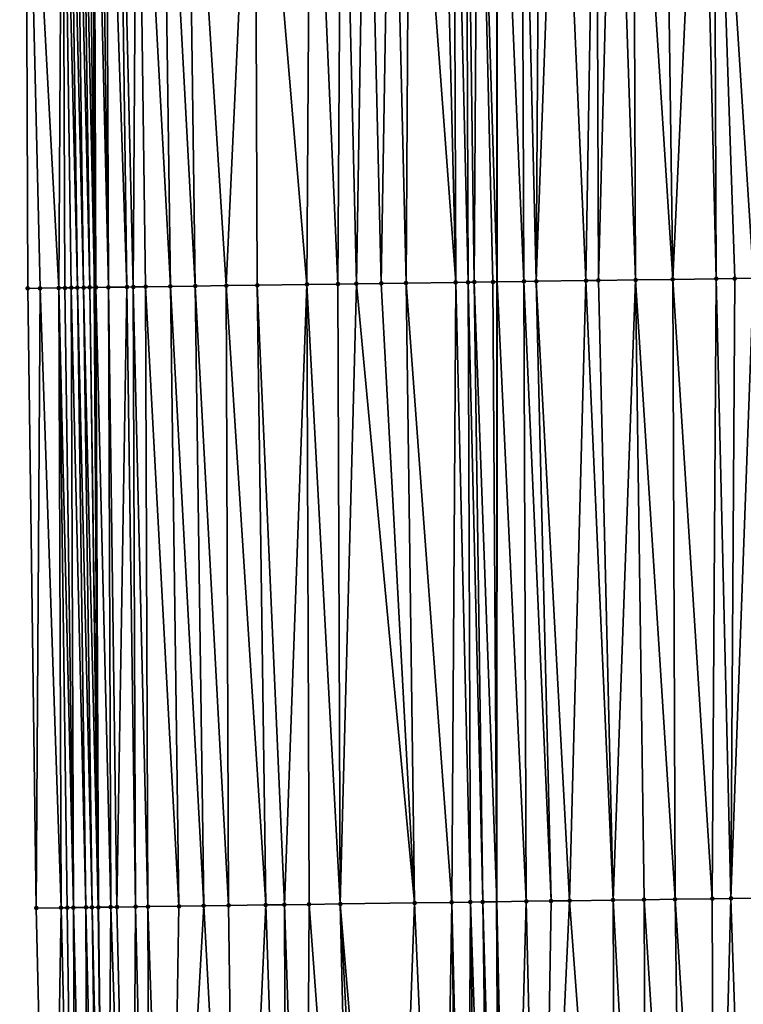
# Model space of a CAD drawing. Header units: feet. Extents: x 2004186 to 2014793, y 836912 to 864902.
# Tile 136 of 256: x 2010466 to 2010490, y 841166 to 841198. Entities that reach past the tile are written whole.
import ezdxf

# ---------------------------------------------------------------- set-up
doc = ezdxf.new("R2010")
doc.units = ezdxf.units.FT
doc.header["$LTSCALE"] = 100
doc.header["$MEASUREMENT"] = 0
for name, color, linetype, lineweight in [('EP_Travel Lane', 5, 'Continuous', 40), ('GPL_Skip Line', 2, 'Continuous', 40), ('Road Shots', 4, 'Continuous', 200), ('Road X-Section', 30, 'Continuous', 13)]:
    doc.layers.add(name, color=color, linetype=linetype, lineweight=lineweight)
doc.layers.add('I-77 SB_MM21-27-Surface-Border', color=7, linetype='Continuous')
doc.layers.add('I-77 SB_MM21-27-Surface-TIN', color=7, linetype='Continuous')

msp = doc.modelspace()

# ---------------------------------------------------------------- linework, layer by layer
at = {"layer": 'EP_Travel Lane'}
msp.add_polyline3d([(2010470.326176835, 841049.1032912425, 347.7258901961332), (2010469.977363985, 841069.097233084, 348.0973061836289), (2010469.687674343, 841089.090670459, 348.4523907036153), (2010469.458233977, 841109.0861767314, 348.8263671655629), (2010469.228815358, 841129.081699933, 349.1584809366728), (2010468.999403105, 841149.0766682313, 349.514923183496), (2010468.769974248, 841169.0730838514, 349.815713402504), (2010468.640472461, 841189.0691203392, 350.168397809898), (2010468.612865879, 841209.0665283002, 350.5445575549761), (2010468.584969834, 841229.2936966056, 350.9292817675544), (2010468.556831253, 841249.696725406, 351.3239156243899), (2010468.529251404, 841269.6946229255, 351.6974520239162), (2010468.591690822, 841289.6923852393, 352.0395385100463), (2010468.745940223, 841309.6874083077, 352.4416888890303), (2010468.900218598, 841329.6830928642, 352.8248653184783), (2010469.054497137, 841349.6787988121, 353.2083813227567), (2010469.208770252, 841369.6738015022, 353.6004826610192), (2010469.497755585, 841389.6686860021, 353.9900393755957)], dxfattribs=at)
at = {"layer": 'GPL_Skip Line'}
msp.add_polyline3d([(2010483.115560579, 841049.2818564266, 347.5653071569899), (2010482.83658186, 841069.2766481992, 347.9327338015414), (2010482.557614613, 841089.270617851, 348.2778481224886), (2010482.278636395, 841109.2653737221, 348.636879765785), (2010481.999660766, 841129.2599440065, 348.9873563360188), (2010481.732939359, 841149.2547826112, 349.3326728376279), (2010481.610244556, 841169.2517298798, 349.6747319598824), (2010481.621659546, 841189.2494891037, 350.0541400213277), (2010481.633074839, 841209.2477780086, 350.4217604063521), (2010481.644551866, 841229.3542189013, 350.8305335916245), (2010481.656076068, 841249.5433052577, 351.1940973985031), (2010481.667491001, 841269.5409647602, 351.560014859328), (2010481.678905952, 841289.5386554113, 351.9321698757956), (2010481.690320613, 841309.535837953, 352.3146089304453), (2010481.701735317, 841329.5330961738, 352.7015726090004), (2010481.744860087, 841349.5308000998, 353.047134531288), (2010481.95771623, 841369.5251291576, 353.4531208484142), (2010482.310733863, 841389.5190231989, 353.8279005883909)], dxfattribs=at)
at = {"layer": 'I-77 SB_MM21-27-Surface-Border', "color": 3, "linetype": 'ByBlock', "lineweight": -2}
msp.add_polyline3d([(2010468.00697453, 841049.0710491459, 347.7475821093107), (2010468.332431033, 841069.074340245, 348.1150695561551), (2010468.457926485, 841089.0734212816, 348.4719945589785), (2010468.983361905, 841109.0796207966, 348.8285577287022), (2010467.508994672, 841129.0577174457, 349.1802852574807), (2010467.234512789, 841149.0524020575, 349.5170262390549), (2010466.760034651, 841169.0454411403, 349.8187242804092), (2010466.485566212, 841189.0391464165, 350.1890685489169), (2010466.411073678, 841209.0359795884, 350.5603530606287), (2010466.22571978, 841229.2826547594, 350.9526827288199), (2010466.299748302, 841249.723348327, 351.3361447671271), (2010466.537600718, 841269.7184053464, 351.6927129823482), (2010466.975441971, 841289.7113344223, 352.0547910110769), (2010467.213280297, 841309.7052070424, 352.4645242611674), (2010467.45113084, 841329.7001065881, 352.8369535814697), (2010468.488924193, 841349.6854404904, 353.213072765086), (2010468.526777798, 841369.6817869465, 353.6067672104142), (2010468.364662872, 841389.6819684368, 354.0015954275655)], dxfattribs=at)
at = {"layer": 'I-77 SB_MM21-27-Surface-TIN', "color": 128, "linetype": 'ByBlock', "lineweight": -2}
for points in [[(2010484.809288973, 841209.2922760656, 350.3779629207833), (2010483.609407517, 841209.2754043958, 350.3975199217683), (2010484.483824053, 841189.2895982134, 350.0109946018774)], [(2010484.809288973, 841209.2922760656, 350.3779629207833), (2010484.483824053, 841189.2895982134, 350.0109946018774), (2010484.883784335, 841189.2952368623, 350.0031837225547)], [(2010485.409230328, 841209.3006661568, 350.3704213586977), (2010484.809288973, 841209.2922760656, 350.3779629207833), (2010484.883784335, 841189.2952368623, 350.0031837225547)], [(2010485.409230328, 841209.3006661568, 350.3704213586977), (2010484.883784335, 841189.2952368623, 350.0031837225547), (2010486.083664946, 841189.3121700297, 349.9788426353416)], [(2010486.009170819, 841209.3091192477, 350.3597990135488), (2010485.409230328, 841209.3006661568, 350.3704213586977), (2010486.083664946, 841189.3121700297, 349.9788426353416)], [(2010487.009075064, 841209.3229580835, 350.3543033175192), (2010486.009170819, 841209.3091192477, 350.3597990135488), (2010487.283547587, 841189.3289553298, 349.962301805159)], [(2010486.009170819, 841209.3091192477, 350.3597990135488), (2010486.083664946, 841189.3121700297, 349.9788426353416), (2010487.283547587, 841189.3289553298, 349.962301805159)], [(2010488.208956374, 841209.3398403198, 350.3342296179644), (2010487.009075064, 841209.3229580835, 350.3543033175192), (2010487.283547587, 841189.3289553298, 349.962301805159)], [(2010488.208956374, 841209.3398403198, 350.3342296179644), (2010487.283547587, 841189.3289553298, 349.962301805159), (2010488.683409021, 841189.348658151, 349.9366754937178)], [(2010488.608916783, 841209.3454697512, 350.3274396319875), (2010488.208956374, 841209.3398403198, 350.3342296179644), (2010488.683409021, 841189.348658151, 349.9366754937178)], [(2010490.608719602, 841209.3735605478, 350.2962458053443), (2010488.608916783, 841209.3454697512, 350.3274396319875), (2010489.883291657, 841189.3654437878, 349.9201168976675)], [(2010488.608916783, 841209.3454697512, 350.3274396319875), (2010489.283350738, 841189.3570218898, 349.929930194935), (2010489.883291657, 841189.3654437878, 349.9201168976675)], [(2010488.608916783, 841209.3454697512, 350.3274396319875), (2010488.683409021, 841189.348658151, 349.9366754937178), (2010489.283350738, 841189.3570218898, 349.929930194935)], [(2010467.610959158, 841209.0525580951, 350.5551321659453), (2010466.411073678, 841209.0359795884, 350.5603530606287), (2010467.485472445, 841189.0528404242, 350.1907799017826)], [(2010466.411073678, 841209.0359795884, 350.5603530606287), (2010466.885527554, 841189.0447078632, 350.1853301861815), (2010467.485472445, 841189.0528404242, 350.1907799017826)], [(2010466.411073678, 841209.0359795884, 350.5603530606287), (2010466.485566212, 841189.0391464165, 350.1890685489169), (2010466.885527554, 841189.0447078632, 350.1853301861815)], [(2010467.610959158, 841209.0525580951, 350.5551321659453), (2010467.485472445, 841189.0528404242, 350.1907799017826), (2010467.685453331, 841189.0556055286, 350.1897346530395)], [(2010467.810939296, 841209.0553776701, 350.5514995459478), (2010467.610959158, 841209.0525580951, 350.5551321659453), (2010468.085412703, 841189.0613104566, 350.1784274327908)], [(2010467.610959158, 841209.0525580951, 350.5551321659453), (2010467.885433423, 841189.0584283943, 350.1856424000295), (2010468.085412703, 841189.0613104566, 350.1784274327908)], [(2010467.610959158, 841209.0525580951, 350.5551321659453), (2010467.685453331, 841189.0556055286, 350.1897346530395), (2010467.885433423, 841189.0584283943, 350.1856424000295)], [(2010468.01091823, 841209.0582848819, 350.5435813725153), (2010467.810939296, 841209.0553776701, 350.5514995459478), (2010468.285391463, 841189.0642304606, 350.1692109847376)], [(2010467.810939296, 841209.0553776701, 350.5514995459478), (2010468.085412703, 841189.0613104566, 350.1784274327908), (2010468.285391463, 841189.0642304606, 350.1692109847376)], [(2010468.210896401, 841209.0612478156, 350.532938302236), (2010468.01091823, 841209.0582848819, 350.5435813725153), (2010468.485371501, 841189.0670572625, 350.1649110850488)], [(2010468.01091823, 841209.0582848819, 350.5435813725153), (2010468.285391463, 841189.0642304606, 350.1692109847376), (2010468.485371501, 841189.0670572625, 350.1649110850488)], [(2010468.410877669, 841209.0639850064, 350.5333343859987), (2010468.210896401, 841209.0612478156, 350.532938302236), (2010468.640472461, 841189.0691203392, 350.168397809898)], [(2010468.210896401, 841209.0612478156, 350.532938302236), (2010468.485371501, 841189.0670572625, 350.1649110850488), (2010468.640472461, 841189.0691203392, 350.168397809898)], [(2010468.610861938, 841209.066503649, 350.5444177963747), (2010468.410877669, 841209.0639850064, 350.5333343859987), (2010468.640472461, 841189.0691203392, 350.168397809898)], [(2010468.610861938, 841209.066503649, 350.5444177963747), (2010468.640472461, 841189.0691203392, 350.168397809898), (2010468.612865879, 841209.0665283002, 350.5445575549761)], [(2010468.81084701, 841209.0689637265, 350.5583651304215), (2010468.612865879, 841209.0665283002, 350.5445575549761), (2010469.085320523, 841189.0748889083, 350.1862345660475)], [(2010468.685353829, 841189.0697173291, 350.1694067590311), (2010468.612865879, 841209.0665283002, 350.5445575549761), (2010468.640472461, 841189.0691203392, 350.168397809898)], [(2010469.085320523, 841189.0748889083, 350.1862345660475), (2010468.612865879, 841209.0665283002, 350.5445575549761), (2010468.685353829, 841189.0697173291, 350.1694067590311)], [(2010469.010830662, 841209.0715273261, 350.5672500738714), (2010468.81084701, 841209.0689637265, 350.5583651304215), (2010469.085320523, 841189.0748889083, 350.1862345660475)], [(2010469.410792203, 841209.0770743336, 350.5644907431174), (2010469.010830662, 841209.0715273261, 350.5672500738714), (2010469.685265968, 841189.0829810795, 350.1938148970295)], [(2010469.010830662, 841209.0715273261, 350.5672500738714), (2010469.085320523, 841189.0748889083, 350.1862345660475), (2010469.685265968, 841189.0829810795, 350.1938148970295)], [(2010470.010735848, 841209.0852976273, 350.5651058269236), (2010469.410792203, 841209.0770743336, 350.5644907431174), (2010469.885247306, 841189.0857132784, 350.1945054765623)], [(2010469.410792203, 841209.0770743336, 350.5644907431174), (2010469.685265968, 841189.0829810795, 350.1938148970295), (2010469.885247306, 841189.0857132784, 350.1945054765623)], [(2010470.010735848, 841209.0852976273, 350.5651058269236), (2010469.885247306, 841189.0857132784, 350.1945054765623), (2010470.285208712, 841189.0912700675, 350.1910128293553)], [(2010470.810658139, 841209.0964492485, 350.5567701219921), (2010470.010735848, 841209.0852976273, 350.5651058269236), (2010471.085129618, 841189.1025224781, 350.1767038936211)], [(2010470.010735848, 841209.0852976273, 350.5651058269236), (2010470.285208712, 841189.0912700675, 350.1910128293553), (2010471.085129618, 841189.1025224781, 350.1767038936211)], [(2010471.610580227, 841209.107615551, 350.5477164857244), (2010470.810658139, 841209.0964492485, 350.5567701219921), (2010471.88505249, 841189.1136317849, 350.1699439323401)], [(2010470.810658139, 841209.0964492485, 350.5567701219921), (2010471.085129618, 841189.1025224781, 350.1767038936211), (2010471.88505249, 841189.1136317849, 350.1699439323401)], [(2010471.610580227, 841209.107615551, 350.5477164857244), (2010472.884953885, 841189.1276781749, 350.1530665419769), (2010473.81036328, 841209.1385188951, 350.5132337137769)], [(2010471.610580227, 841209.107615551, 350.5477164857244), (2010471.88505249, 841189.1136317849, 350.1699439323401), (2010472.884953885, 841189.1276781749, 350.1530665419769)], [(2010473.81036328, 841209.1385188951, 350.5132337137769), (2010472.884953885, 841189.1276781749, 350.1530665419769), (2010473.884855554, 841189.1417046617, 350.137239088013)], [(2010475.610185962, 841209.1637900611, 350.4856752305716), (2010473.81036328, 841209.1385188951, 350.5132337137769), (2010475.484696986, 841189.1642372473, 350.1071566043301)], [(2010473.81036328, 841209.1385188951, 350.5132337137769), (2010473.884855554, 841189.1417046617, 350.137239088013), (2010475.484696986, 841189.1642372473, 350.1071566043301)], [(2010475.610185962, 841209.1637900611, 350.4856752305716), (2010475.484696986, 841189.1642372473, 350.1071566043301), (2010476.484599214, 841189.1782230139, 350.0934772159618)], [(2010476.610088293, 841209.1777682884, 350.4733630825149), (2010475.610185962, 841209.1637900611, 350.4856752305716), (2010476.484599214, 841189.1782230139, 350.0934772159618)], [(2010476.610088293, 841209.1777682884, 350.4733630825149), (2010476.484599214, 841189.1782230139, 350.0934772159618), (2010477.084541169, 841189.1865694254, 350.0876459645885)], [(2010477.410010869, 841209.1888991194, 350.4660440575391), (2010476.610088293, 841209.1777682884, 350.4733630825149), (2010477.084541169, 841189.1865694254, 350.0876459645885)], [(2010477.410010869, 841209.1888991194, 350.4660440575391), (2010477.084541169, 841189.1865694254, 350.0876459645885), (2010477.884463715, 841189.1977024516, 350.0796347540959)], [(2010478.209932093, 841209.2001284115, 350.4539101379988), (2010477.410010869, 841209.1888991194, 350.4660440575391), (2010477.884463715, 841189.1977024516, 350.0796347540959)], [(2010478.209932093, 841209.2001284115, 350.4539101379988), (2010477.884463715, 841189.1977024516, 350.0796347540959), (2010478.68438536, 841189.2089010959, 350.0681620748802)], [(2010478.809873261, 841209.2085322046, 350.4456985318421), (2010478.209932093, 841209.2001284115, 350.4539101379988), (2010478.68438536, 841189.2089010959, 350.0681620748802)], [(2010478.809873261, 841209.2085322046, 350.4456985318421), (2010478.68438536, 841189.2089010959, 350.0681620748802), (2010480.284231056, 841189.2311230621, 350.0544652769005)], [(2010479.809778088, 841209.2223286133, 350.4422775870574), (2010478.809873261, 841209.2085322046, 350.4456985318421), (2010480.284231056, 841189.2311230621, 350.0544652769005)], [(2010480.209739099, 841209.2279141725, 350.4376330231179), (2010479.809778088, 841209.2223286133, 350.4422775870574), (2010480.284231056, 841189.2311230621, 350.0544652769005)], [(2010480.609700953, 841209.2334383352, 350.4359908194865), (2010480.209739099, 841209.2279141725, 350.4376330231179), (2010480.684193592, 841189.2365975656, 350.0553133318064)], [(2010480.209739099, 841209.2279141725, 350.4376330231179), (2010480.284231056, 841189.2311230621, 350.0544652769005), (2010480.684193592, 841189.2365975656, 350.0553133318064)], [(2010481.009661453, 841209.2390611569, 350.4295240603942), (2010480.609700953, 841209.2334383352, 350.4359908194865), (2010480.884173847, 841189.2394085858, 350.0518459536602)], [(2010480.609700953, 841209.2334383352, 350.4359908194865), (2010480.684193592, 841189.2365975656, 350.0553133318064), (2010480.884173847, 841189.2394085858, 350.0518459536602)], [(2010481.009661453, 841209.2390611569, 350.4295240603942), (2010480.884173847, 841189.2394085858, 350.0518459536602), (2010481.484118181, 841189.2475817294, 350.0551548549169)], [(2010481.609602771, 841209.2474539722, 350.4218492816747), (2010481.009661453, 841209.2390611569, 350.4295240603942), (2010481.621659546, 841189.2494891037, 350.0541400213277)], [(2010481.009661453, 841209.2390611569, 350.4295240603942), (2010481.484118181, 841189.2475817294, 350.0551548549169), (2010481.621659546, 841189.2494891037, 350.0541400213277)], [(2010481.609602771, 841209.2474539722, 350.4218492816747), (2010481.621659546, 841189.2494891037, 350.0541400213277), (2010481.633074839, 841209.2477780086, 350.4217604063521)], [(2010482.484022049, 841189.2614480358, 350.0477771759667), (2010481.633074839, 841209.2477780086, 350.4217604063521), (2010481.621659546, 841189.2494891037, 350.0541400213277)], [(2010482.409526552, 841209.2584970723, 350.4188204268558), (2010481.633074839, 841209.2477780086, 350.4217604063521), (2010482.484022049, 841189.2614480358, 350.0477771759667)], [(2010483.009467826, 841209.2668931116, 350.4109879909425), (2010482.409526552, 841209.2584970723, 350.4188204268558), (2010482.883983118, 841189.2670293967, 350.0429883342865)], [(2010482.409526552, 841209.2584970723, 350.4188204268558), (2010482.484022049, 841189.2614480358, 350.0477771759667), (2010482.883983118, 841189.2670293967, 350.0429883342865)], [(2010483.609407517, 841209.2754043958, 350.3975199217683), (2010482.883983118, 841189.2670293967, 350.0429883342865), (2010484.483824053, 841189.2895982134, 350.0109946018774)], [(2010483.609407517, 841209.2754043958, 350.3975199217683), (2010483.009467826, 841209.2668931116, 350.4109879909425), (2010482.883983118, 841189.2670293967, 350.0429883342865)], [(2010482.883983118, 841189.2670293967, 350.0429883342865), (2010482.484022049, 841189.2614480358, 350.0477771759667), (2010483.358434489, 841169.2759401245, 349.662190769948)], [(2010484.483824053, 841189.2895982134, 350.0109946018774), (2010482.883983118, 841189.2670293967, 350.0429883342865), (2010483.958375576, 841169.2843497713, 349.6518868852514)], [(2010482.883983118, 841189.2670293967, 350.0429883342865), (2010483.358434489, 841169.2759401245, 349.662190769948), (2010483.958375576, 841169.2843497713, 349.6518868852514)], [(2010484.483824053, 841189.2895982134, 350.0109946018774), (2010483.958375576, 841169.2843497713, 349.6518868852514), (2010485.358238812, 841169.3039213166, 349.63086626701)], [(2010484.883784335, 841189.2952368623, 350.0031837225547), (2010484.483824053, 841189.2895982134, 350.0109946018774), (2010485.358238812, 841169.3039213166, 349.63086626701)], [(2010486.083664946, 841189.3121700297, 349.9788426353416), (2010484.883784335, 841189.2952368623, 350.0031837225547), (2010485.358238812, 841169.3039213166, 349.63086626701)], [(2010486.083664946, 841189.3121700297, 349.9788426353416), (2010485.358238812, 841169.3039213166, 349.63086626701), (2010486.358140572, 841169.3179412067, 349.613467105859)], [(2010487.283547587, 841189.3289553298, 349.962301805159), (2010486.083664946, 841189.3121700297, 349.9788426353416), (2010487.358042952, 841169.3319158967, 349.5987479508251)], [(2010486.083664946, 841189.3121700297, 349.9788426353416), (2010486.358140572, 841169.3179412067, 349.613467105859), (2010487.358042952, 841169.3319158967, 349.5987479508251)], [(2010488.683409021, 841189.348658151, 349.9366754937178), (2010487.283547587, 841189.3289553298, 349.962301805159), (2010488.557925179, 841169.3487313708, 349.5783666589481)], [(2010487.283547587, 841189.3289553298, 349.962301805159), (2010487.358042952, 841169.3319158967, 349.5987479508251), (2010488.557925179, 841169.3487313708, 349.5783666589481)], [(2010488.683409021, 841189.348658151, 349.9366754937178), (2010488.557925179, 841169.3487313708, 349.5783666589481), (2010489.157867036, 841169.3570849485, 349.571387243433)], [(2010489.283350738, 841189.3570218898, 349.929930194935), (2010488.683409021, 841189.348658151, 349.9366754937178), (2010489.157867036, 841169.3570849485, 349.571387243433)], [(2010489.883291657, 841189.3654437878, 349.9201168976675), (2010489.157867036, 841169.3570849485, 349.571387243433), (2010491.15767056, 841169.3851243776, 349.5366097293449)], [(2010489.883291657, 841189.3654437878, 349.9201168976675), (2010489.283350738, 841189.3570218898, 349.929930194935), (2010489.157867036, 841169.3570849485, 349.571387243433)], [(2010466.885527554, 841189.0447078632, 350.1853301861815), (2010466.485566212, 841189.0391464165, 350.1890685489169), (2010466.760034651, 841169.0454411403, 349.8187242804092)], [(2010466.885527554, 841189.0447078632, 350.1853301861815), (2010466.760034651, 841169.0454411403, 349.8187242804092), (2010467.559959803, 841169.0563842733, 349.8209786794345)], [(2010467.485472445, 841189.0528404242, 350.1907799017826), (2010466.885527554, 841189.0447078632, 350.1853301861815), (2010467.559959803, 841169.0563842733, 349.8209786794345)], [(2010467.685453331, 841189.0556055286, 350.1897346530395), (2010467.485472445, 841189.0528404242, 350.1907799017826), (2010467.959922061, 841169.061879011, 349.8207319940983)], [(2010467.485472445, 841189.0528404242, 350.1907799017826), (2010467.75994117, 841169.0591142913, 349.821884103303), (2010467.959922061, 841169.061879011, 349.8207319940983)], [(2010467.485472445, 841189.0528404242, 350.1907799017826), (2010467.559959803, 841169.0563842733, 349.8209786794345), (2010467.75994117, 841169.0591142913, 349.821884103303)], [(2010467.885433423, 841189.0584283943, 350.1856424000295), (2010467.685453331, 841189.0556055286, 350.1897346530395), (2010467.959922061, 841169.061879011, 349.8207319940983)], [(2010468.085412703, 841189.0613104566, 350.1784274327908), (2010467.885433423, 841189.0584283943, 350.1856424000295), (2010468.35988224, 841169.0675251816, 349.811506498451)], [(2010467.885433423, 841189.0584283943, 350.1856424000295), (2010467.959922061, 841169.061879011, 349.8207319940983), (2010468.35988224, 841169.0675251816, 349.811506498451)], [(2010468.285391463, 841189.0642304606, 350.1692109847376), (2010468.085412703, 841189.0613104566, 350.1784274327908), (2010468.559863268, 841169.0702799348, 349.8109453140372)], [(2010468.085412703, 841189.0613104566, 350.1784274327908), (2010468.35988224, 841169.0675251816, 349.811506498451), (2010468.559863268, 841169.0702799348, 349.8109453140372)], [(2010468.485371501, 841189.0670572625, 350.1649110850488), (2010468.285391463, 841189.0642304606, 350.1692109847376), (2010468.759845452, 841169.0729504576, 349.8153783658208)], [(2010468.285391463, 841189.0642304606, 350.1692109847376), (2010468.559863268, 841169.0702799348, 349.8109453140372), (2010468.759845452, 841169.0729504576, 349.8153783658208)], [(2010468.485371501, 841189.0670572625, 350.1649110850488), (2010468.769974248, 841169.0730838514, 349.815713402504), (2010468.640472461, 841189.0691203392, 350.168397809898)], [(2010468.485371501, 841189.0670572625, 350.1649110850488), (2010468.759845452, 841169.0729504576, 349.8153783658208), (2010468.769974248, 841169.0730838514, 349.815713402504)], [(2010468.685353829, 841189.0697173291, 350.1694067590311), (2010468.640472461, 841189.0691203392, 350.168397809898), (2010468.769974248, 841169.0730838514, 349.815713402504)], [(2010469.085320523, 841189.0748889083, 350.1862345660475), (2010468.685353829, 841189.0697173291, 350.1694067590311), (2010469.15981083, 841169.0782179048, 349.828608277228)], [(2010468.685353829, 841189.0697173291, 350.1694067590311), (2010468.769974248, 841169.0730838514, 349.815713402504), (2010469.15981083, 841169.0782179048, 349.828608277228)], [(2010469.685265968, 841189.0829810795, 350.1938148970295), (2010469.085320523, 841189.0748889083, 350.1862345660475), (2010469.359792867, 841169.080899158, 349.832405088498)], [(2010469.085320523, 841189.0748889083, 350.1862345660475), (2010469.15981083, 841169.0782179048, 349.828608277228), (2010469.359792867, 841169.080899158, 349.832405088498)], [(2010469.685265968, 841189.0829810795, 350.1938148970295), (2010469.359792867, 841169.080899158, 349.832405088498), (2010469.959737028, 841169.0890849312, 349.8353752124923)], [(2010469.885247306, 841189.0857132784, 350.1945054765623), (2010469.685265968, 841189.0829810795, 350.1938148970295), (2010469.959737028, 841169.0890849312, 349.8353752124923)], [(2010470.285208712, 841189.0912700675, 350.1910128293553), (2010469.885247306, 841189.0857132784, 350.1945054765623), (2010470.359698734, 841169.0946198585, 349.8327455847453)], [(2010469.885247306, 841189.0857132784, 350.1945054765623), (2010469.959737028, 841169.0890849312, 349.8353752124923), (2010470.359698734, 841169.0946198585, 349.8327455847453)], [(2010471.085129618, 841189.1025224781, 350.1767038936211), (2010470.285208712, 841189.0912700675, 350.1910128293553), (2010471.359601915, 841169.1085361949, 349.8214863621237)], [(2010470.285208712, 841189.0912700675, 350.1910128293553), (2010470.359698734, 841169.0946198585, 349.8327455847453), (2010471.359601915, 841169.1085361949, 349.8214863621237)], [(2010471.88505249, 841189.1136317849, 350.1699439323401), (2010471.085129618, 841189.1025224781, 350.1767038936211), (2010472.159525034, 841169.1196274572, 349.8149578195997)], [(2010471.085129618, 841189.1025224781, 350.1767038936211), (2010471.359601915, 841169.1085361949, 349.8214863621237), (2010472.159525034, 841169.1196274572, 349.8149578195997)], [(2010472.884953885, 841189.1276781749, 350.1530665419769), (2010471.88505249, 841189.1136317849, 350.1699439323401), (2010472.95944771, 841169.1307509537, 349.8065180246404)], [(2010471.88505249, 841189.1136317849, 350.1699439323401), (2010472.159525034, 841169.1196274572, 349.8149578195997), (2010472.95944771, 841169.1307509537, 349.8065180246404)], [(2010472.884953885, 841189.1276781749, 350.1530665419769), (2010474.159329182, 841169.1476213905, 349.7828778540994), (2010473.884855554, 841189.1417046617, 350.137239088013)], [(2010472.884953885, 841189.1276781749, 350.1530665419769), (2010472.95944771, 841169.1307509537, 349.8065180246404), (2010474.159329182, 841169.1476213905, 349.7828778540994)], [(2010475.484696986, 841189.1642372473, 350.1071566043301), (2010473.884855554, 841189.1417046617, 350.137239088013), (2010474.759270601, 841169.1560069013, 349.7740050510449)], [(2010473.884855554, 841189.1417046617, 350.137239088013), (2010474.159329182, 841169.1476213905, 349.7828778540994), (2010474.759270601, 841169.1560069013, 349.7740050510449)], [(2010475.484696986, 841189.1642372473, 350.1071566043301), (2010474.759270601, 841169.1560069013, 349.7740050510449), (2010475.559191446, 841169.1672638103, 349.7576549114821)], [(2010476.484599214, 841189.1782230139, 350.0934772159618), (2010475.484696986, 841189.1642372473, 350.1071566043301), (2010476.559093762, 841169.1812431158, 349.74266211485)], [(2010475.484696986, 841189.1642372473, 350.1071566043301), (2010475.559191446, 841169.1672638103, 349.7576549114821), (2010476.559093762, 841169.1812431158, 349.74266211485)], [(2010477.084541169, 841189.1865694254, 350.0876459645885), (2010476.484599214, 841189.1782230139, 350.0934772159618), (2010476.559093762, 841169.1812431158, 349.74266211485)], [(2010477.084541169, 841189.1865694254, 350.0876459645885), (2010476.559093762, 841169.1812431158, 349.74266211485), (2010478.958862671, 841169.214549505, 349.7211433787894)], [(2010477.884463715, 841189.1977024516, 350.0796347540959), (2010477.084541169, 841189.1865694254, 350.0876459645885), (2010478.958862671, 841169.214549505, 349.7211433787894)], [(2010478.68438536, 841189.2089010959, 350.0681620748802), (2010477.884463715, 841189.1977024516, 350.0796347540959), (2010478.958862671, 841169.214549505, 349.7211433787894)], [(2010480.284231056, 841189.2311230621, 350.0544652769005), (2010478.68438536, 841189.2089010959, 350.0681620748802), (2010480.158745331, 841169.231333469, 349.7026303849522)], [(2010478.68438536, 841189.2089010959, 350.0681620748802), (2010478.958862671, 841169.214549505, 349.7211433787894), (2010480.158745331, 841169.231333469, 349.7026303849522)], [(2010480.284231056, 841189.2311230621, 350.0544652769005), (2010480.158745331, 841169.231333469, 349.7026303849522), (2010480.758686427, 841169.23974241, 349.6923683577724)], [(2010480.684193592, 841189.2365975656, 350.0553133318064), (2010480.284231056, 841189.2311230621, 350.0544652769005), (2010480.758686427, 841169.23974241, 349.6923683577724)], [(2010480.884173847, 841189.2394085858, 350.0518459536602), (2010480.684193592, 841189.2365975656, 350.0553133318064), (2010481.158645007, 841169.2455051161, 349.6762331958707)], [(2010480.684193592, 841189.2365975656, 350.0553133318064), (2010480.758686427, 841169.23974241, 349.6923683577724), (2010481.158645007, 841169.2455051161, 349.6762331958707)], [(2010481.484118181, 841189.2475817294, 350.0551548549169), (2010480.884173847, 841189.2394085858, 350.0518459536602), (2010481.610244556, 841169.2517298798, 349.6747319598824)], [(2010480.884173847, 841189.2394085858, 350.0518459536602), (2010481.158645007, 841169.2455051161, 349.6762331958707), (2010481.610244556, 841169.2517298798, 349.6747319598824)], [(2010481.484118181, 841189.2475817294, 350.0551548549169), (2010481.610244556, 841169.2517298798, 349.6747319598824), (2010481.621659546, 841189.2494891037, 350.0541400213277)], [(2010482.558512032, 841169.2648006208, 349.6715796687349), (2010481.621659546, 841189.2494891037, 350.0541400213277), (2010481.610244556, 841169.2517298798, 349.6747319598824)], [(2010482.484022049, 841189.2614480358, 350.0477771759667), (2010481.621659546, 841189.2494891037, 350.0541400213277), (2010482.558512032, 841169.2648006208, 349.6715796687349)], [(2010482.484022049, 841189.2614480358, 350.0477771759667), (2010482.558512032, 841169.2648006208, 349.6715796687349), (2010483.358434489, 841169.2759401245, 349.662190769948)], [(2010482.558512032, 841169.2648006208, 349.6715796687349), (2010481.610244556, 841169.2517298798, 349.6747319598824), (2010482.033071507, 841149.2589730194, 349.3288055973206)], [(2010482.558512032, 841169.2648006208, 349.6715796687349), (2010482.033071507, 841149.2589730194, 349.3288055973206), (2010483.032974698, 841149.2728886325, 349.3183934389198)], [(2010483.358434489, 841169.2759401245, 349.662190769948), (2010482.558512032, 841169.2648006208, 349.6715796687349), (2010483.032974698, 841149.2728886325, 349.3183934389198)], [(2010483.958375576, 841169.2843497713, 349.6518868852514), (2010483.032974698, 841149.2728886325, 349.3183934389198), (2010485.432740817, 841149.3063982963, 349.2872288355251)], [(2010483.958375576, 841169.2843497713, 349.6518868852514), (2010483.358434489, 841169.2759401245, 349.662190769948), (2010483.032974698, 841149.2728886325, 349.3183934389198)], [(2010485.358238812, 841169.3039213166, 349.63086626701), (2010483.958375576, 841169.2843497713, 349.6518868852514), (2010485.432740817, 841149.3063982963, 349.2872288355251)], [(2010486.358140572, 841169.3179412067, 349.613467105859), (2010485.358238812, 841169.3039213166, 349.63086626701), (2010486.432642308, 841149.3204377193, 349.2700017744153)], [(2010485.358238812, 841169.3039213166, 349.63086626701), (2010485.432740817, 841149.3063982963, 349.2872288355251), (2010486.432642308, 841149.3204377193, 349.2700017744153)], [(2010487.358042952, 841169.3319158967, 349.5987479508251), (2010486.358140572, 841169.3179412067, 349.613467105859), (2010487.632525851, 841149.3371572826, 349.2563607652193)], [(2010486.358140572, 841169.3179412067, 349.613467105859), (2010486.432642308, 841149.3204377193, 349.2700017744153), (2010487.632525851, 841149.3371572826, 349.2563607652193)], [(2010488.557925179, 841169.3487313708, 349.5783666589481), (2010487.358042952, 841169.3319158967, 349.5987479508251), (2010488.632427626, 841149.3511760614, 349.2402700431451)], [(2010487.358042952, 841169.3319158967, 349.5987479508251), (2010487.632525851, 841149.3371572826, 349.2563607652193), (2010488.632427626, 841149.3511760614, 349.2402700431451)], [(2010489.157867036, 841169.3570849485, 349.571387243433), (2010488.557925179, 841169.3487313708, 349.5783666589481), (2010488.632427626, 841149.3511760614, 349.2402700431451)], [(2010489.157867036, 841169.3570849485, 349.571387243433), (2010488.632427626, 841149.3511760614, 349.2402700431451), (2010489.832309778, 841149.3679969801, 349.2210501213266)], [(2010491.15767056, 841169.3851243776, 349.5366097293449), (2010489.157867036, 841169.3570849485, 349.571387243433), (2010489.832309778, 841149.3679969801, 349.2210501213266)], [(2010467.559959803, 841169.0563842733, 349.8209786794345), (2010466.760034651, 841169.0454411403, 349.8187242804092), (2010467.234512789, 841149.0524020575, 349.5170262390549)], [(2010467.559959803, 841169.0563842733, 349.8209786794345), (2010467.234512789, 841149.0524020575, 349.5170262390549), (2010468.03443655, 841149.0634465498, 349.5135401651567)], [(2010467.75994117, 841169.0591142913, 349.821884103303), (2010467.559959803, 841169.0563842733, 349.8209786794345), (2010468.03443655, 841149.0634465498, 349.5135401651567)], [(2010467.959922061, 841169.061879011, 349.8207319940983), (2010467.75994117, 841169.0591142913, 349.821884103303), (2010468.03443655, 841149.0634465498, 349.5135401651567)], [(2010468.35988224, 841169.0675251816, 349.811506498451), (2010467.959922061, 841169.061879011, 349.8207319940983), (2010468.434398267, 841149.0689806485, 349.5111447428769)], [(2010467.959922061, 841169.061879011, 349.8207319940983), (2010468.03443655, 841149.0634465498, 349.5135401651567), (2010468.434398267, 841149.0689806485, 349.5111447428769)], [(2010468.559863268, 841169.0702799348, 349.8109453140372), (2010468.35988224, 841169.0675251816, 349.811506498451), (2010468.83436104, 841149.0744378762, 349.5129805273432)], [(2010468.35988224, 841169.0675251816, 349.811506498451), (2010468.434398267, 841149.0689806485, 349.5111447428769), (2010468.83436104, 841149.0744378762, 349.5129805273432)], [(2010468.759845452, 841169.0729504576, 349.8153783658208), (2010468.559863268, 841169.0702799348, 349.8109453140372), (2010468.999403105, 841149.0766682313, 349.514923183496)], [(2010468.559863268, 841169.0702799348, 349.8109453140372), (2010468.83436104, 841149.0744378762, 349.5129805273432), (2010468.999403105, 841149.0766682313, 349.514923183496)], [(2010468.759845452, 841169.0729504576, 349.8153783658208), (2010468.999403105, 841149.0766682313, 349.514923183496), (2010468.769974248, 841169.0730838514, 349.815713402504)], [(2010469.15981083, 841169.0782179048, 349.828608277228), (2010468.769974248, 841169.0730838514, 349.815713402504), (2010468.999403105, 841149.0766682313, 349.514923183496)], [(2010469.15981083, 841169.0782179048, 349.828608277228), (2010468.999403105, 841149.0766682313, 349.514923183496), (2010469.834269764, 841149.0879504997, 349.5247501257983)], [(2010469.359792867, 841169.080899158, 349.832405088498), (2010469.15981083, 841169.0782179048, 349.828608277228), (2010469.834269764, 841149.0879504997, 349.5247501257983)], [(2010469.959737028, 841169.0890849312, 349.8353752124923), (2010469.359792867, 841169.080899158, 349.832405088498), (2010469.834269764, 841149.0879504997, 349.5247501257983)], [(2010469.959737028, 841169.0890849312, 349.8353752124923), (2010469.834269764, 841149.0879504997, 349.5247501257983), (2010470.434213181, 841149.0961903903, 349.5245287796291)], [(2010470.359698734, 841169.0946198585, 349.8327455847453), (2010469.959737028, 841169.0890849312, 349.8353752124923), (2010470.434213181, 841149.0961903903, 349.5245287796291)], [(2010471.359601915, 841169.1085361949, 349.8214863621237), (2010470.359698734, 841169.0946198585, 349.8327455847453), (2010471.034154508, 841149.1045825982, 349.5159234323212)], [(2010470.359698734, 841169.0946198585, 349.8327455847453), (2010470.434213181, 841149.0961903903, 349.5245287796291), (2010471.034154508, 841149.1045825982, 349.5159234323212)], [(2010472.159525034, 841169.1196274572, 349.8149578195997), (2010471.034154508, 841149.1045825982, 349.5159234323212), (2010473.233937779, 841149.1354700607, 349.4779836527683)], [(2010472.159525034, 841169.1196274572, 349.8149578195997), (2010471.359601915, 841169.1085361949, 349.8214863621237), (2010471.034154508, 841149.1045825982, 349.5159234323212)], [(2010472.95944771, 841169.1307509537, 349.8065180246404), (2010472.159525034, 841169.1196274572, 349.8149578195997), (2010473.233937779, 841149.1354700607, 349.4779836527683)], [(2010472.95944771, 841169.1307509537, 349.8065180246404), (2010473.233937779, 841149.1354700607, 349.4779836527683), (2010474.159329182, 841169.1476213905, 349.7828778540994)], [(2010474.159329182, 841169.1476213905, 349.7828778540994), (2010473.233937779, 841149.1354700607, 349.4779836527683), (2010474.833779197, 841149.1580036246, 349.4465405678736)], [(2010474.759270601, 841169.1560069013, 349.7740050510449), (2010474.159329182, 841169.1476213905, 349.7828778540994), (2010474.833779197, 841149.1580036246, 349.4465405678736)], [(2010475.559191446, 841169.1672638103, 349.7576549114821), (2010474.759270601, 841169.1560069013, 349.7740050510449), (2010475.433719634, 841149.1664606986, 349.4343647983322)], [(2010474.759270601, 841169.1560069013, 349.7740050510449), (2010474.833779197, 841149.1580036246, 349.4465405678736), (2010475.433719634, 841149.1664606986, 349.4343647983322)], [(2010475.559191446, 841169.1672638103, 349.7576549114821), (2010475.433719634, 841149.1664606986, 349.4343647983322), (2010477.033563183, 841149.1888390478, 349.4114651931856)], [(2010476.559093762, 841169.1812431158, 349.74266211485), (2010475.559191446, 841169.1672638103, 349.7576549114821), (2010477.033563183, 841149.1888390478, 349.4114651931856)], [(2010478.958862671, 841169.214549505, 349.7211433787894), (2010476.559093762, 841169.1812431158, 349.74266211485), (2010478.233445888, 841149.2056196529, 349.3944642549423)], [(2010476.559093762, 841169.1812431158, 349.74266211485), (2010477.633504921, 841149.197201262, 349.4045107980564), (2010478.233445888, 841149.2056196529, 349.3944642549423)], [(2010476.559093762, 841169.1812431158, 349.74266211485), (2010477.033563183, 841149.1888390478, 349.4114651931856), (2010477.633504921, 841149.197201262, 349.4045107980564)], [(2010478.958862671, 841169.214549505, 349.7211433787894), (2010478.233445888, 841149.2056196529, 349.3944642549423), (2010479.833291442, 841149.2278520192, 349.3795999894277)], [(2010480.158745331, 841169.231333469, 349.7026303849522), (2010478.958862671, 841169.214549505, 349.7211433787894), (2010479.833291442, 841149.2278520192, 349.3795999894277)], [(2010480.158745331, 841169.231333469, 349.7026303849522), (2010479.833291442, 841149.2278520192, 349.3795999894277), (2010480.433232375, 841149.2362728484, 349.3694192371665)], [(2010480.758686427, 841169.23974241, 349.6923683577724), (2010480.158745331, 841169.231333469, 349.7026303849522), (2010480.633212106, 841149.2391220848, 349.3636977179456)], [(2010480.158745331, 841169.231333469, 349.7026303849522), (2010480.433232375, 841149.2362728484, 349.3694192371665), (2010480.633212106, 841149.2391220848, 349.3636977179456)], [(2010480.758686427, 841169.23974241, 349.6923683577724), (2010480.633212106, 841149.2391220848, 349.3636977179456), (2010481.033170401, 841149.2449055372, 349.3475771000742)], [(2010481.158645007, 841169.2455051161, 349.6762331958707), (2010480.758686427, 841169.23974241, 349.6923683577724), (2010481.433129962, 841149.250596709, 349.3365359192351)], [(2010480.758686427, 841169.23974241, 349.6923683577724), (2010481.033170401, 841149.2449055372, 349.3475771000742), (2010481.433129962, 841149.250596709, 349.3365359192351)], [(2010481.158645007, 841169.2455051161, 349.6762331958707), (2010481.732939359, 841149.2547826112, 349.3326728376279), (2010481.610244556, 841169.2517298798, 349.6747319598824)], [(2010481.158645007, 841169.2455051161, 349.6762331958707), (2010481.433129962, 841149.250596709, 349.3365359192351), (2010481.732939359, 841149.2547826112, 349.3326728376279)], [(2010482.033071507, 841149.2589730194, 349.3288055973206), (2010481.610244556, 841169.2517298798, 349.6747319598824), (2010481.732939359, 841149.2547826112, 349.3326728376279)]]:
    msp.add_3dface(points, dxfattribs=at)
at = {"layer": 'Road Shots', "lineweight": 100}
for p in [(2010482.883983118, 841189.2670293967, 350.0429883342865), (2010484.483824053, 841189.2895982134, 350.0109946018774), (2010484.883784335, 841189.2952368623, 350.0031837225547), (2010486.083664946, 841189.3121700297, 349.9788426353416), (2010487.283547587, 841189.3289553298, 349.962301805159), (2010488.683409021, 841189.348658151, 349.9366754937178), (2010489.283350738, 841189.3570218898, 349.929930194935), (2010466.485566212, 841189.0391464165, 350.1890685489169), (2010466.885527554, 841189.0447078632, 350.1853301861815), (2010467.485472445, 841189.0528404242, 350.1907799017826), (2010467.685453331, 841189.0556055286, 350.1897346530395), (2010467.885433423, 841189.0584283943, 350.1856424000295), (2010468.085412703, 841189.0613104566, 350.1784274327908), (2010468.285391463, 841189.0642304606, 350.1692109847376), (2010468.485371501, 841189.0670572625, 350.1649110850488), (2010468.685353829, 841189.0697173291, 350.1694067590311), (2010469.085320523, 841189.0748889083, 350.1862345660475), (2010469.685265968, 841189.0829810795, 350.1938148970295), (2010469.885247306, 841189.0857132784, 350.1945054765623), (2010470.285208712, 841189.0912700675, 350.1910128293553), (2010471.085129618, 841189.1025224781, 350.1767038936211), (2010471.88505249, 841189.1136317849, 350.1699439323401), (2010472.884953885, 841189.1276781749, 350.1530665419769), (2010473.884855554, 841189.1417046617, 350.137239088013), (2010475.484696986, 841189.1642372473, 350.1071566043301), (2010476.484599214, 841189.1782230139, 350.0934772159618), (2010477.084541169, 841189.1865694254, 350.0876459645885), (2010477.884463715, 841189.1977024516, 350.0796347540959), (2010478.68438536, 841189.2089010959, 350.0681620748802), (2010480.284231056, 841189.2311230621, 350.0544652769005), (2010480.684193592, 841189.2365975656, 350.0553133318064), (2010480.884173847, 841189.2394085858, 350.0518459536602), (2010481.484118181, 841189.2475817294, 350.0551548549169), (2010482.484022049, 841189.2614480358, 350.0477771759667), (2010482.558512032, 841169.2648006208, 349.6715796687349), (2010483.358434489, 841169.2759401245, 349.662190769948), (2010483.958375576, 841169.2843497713, 349.6518868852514), (2010485.358238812, 841169.3039213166, 349.63086626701), (2010486.358140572, 841169.3179412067, 349.613467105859), (2010487.358042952, 841169.3319158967, 349.5987479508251), (2010488.557925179, 841169.3487313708, 349.5783666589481), (2010489.157867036, 841169.3570849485, 349.571387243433), (2010466.760034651, 841169.0454411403, 349.8187242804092), (2010467.559959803, 841169.0563842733, 349.8209786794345), (2010467.75994117, 841169.0591142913, 349.821884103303), (2010467.959922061, 841169.061879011, 349.8207319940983), (2010468.35988224, 841169.0675251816, 349.811506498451), (2010468.559863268, 841169.0702799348, 349.8109453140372), (2010468.759845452, 841169.0729504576, 349.8153783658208), (2010469.15981083, 841169.0782179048, 349.828608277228), (2010469.359792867, 841169.080899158, 349.832405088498), (2010469.959737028, 841169.0890849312, 349.8353752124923), (2010470.359698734, 841169.0946198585, 349.8327455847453), (2010471.359601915, 841169.1085361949, 349.8214863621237), (2010472.159525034, 841169.1196274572, 349.8149578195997), (2010472.95944771, 841169.1307509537, 349.8065180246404), (2010474.159329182, 841169.1476213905, 349.7828778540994), (2010474.759270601, 841169.1560069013, 349.7740050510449), (2010475.559191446, 841169.1672638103, 349.7576549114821), (2010476.559093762, 841169.1812431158, 349.74266211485), (2010478.958862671, 841169.214549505, 349.7211433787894), (2010480.158745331, 841169.231333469, 349.7026303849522), (2010480.758686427, 841169.23974241, 349.6923683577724), (2010481.158645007, 841169.2455051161, 349.6762331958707)]:
    msp.add_point(p, dxfattribs=at)
at = {"layer": 'Road X-Section', "extrusion": (-0.01372398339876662, 0.9997261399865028, 0.01895513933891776), "elevation": 813373.7003157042, "flags": 128}
msp.add_lwpolyline([(-2021823.614117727, -15070.13032739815), (-2021824.014117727, -15070.13406643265), (-2021824.614117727, -15070.12861573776), (-2021824.814117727, -15070.12966117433), (-2021825.014117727, -15070.1337541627), (-2021825.214117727, -15070.14097042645), (-2021825.414117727, -15070.15018853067), (-2021825.614117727, -15070.15448920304), (-2021825.814117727, -15070.1499927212), (-2021826.214117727, -15070.13316189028), (-2021826.814117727, -15070.12558019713), (-2021827.014117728, -15070.12488949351), (-2021827.414117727, -15070.12838276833), (-2021828.214117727, -15070.14269427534), (-2021829.014117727, -15070.14945545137), (-2021830.014117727, -15070.16633587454), (-2021831.014117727, -15070.18216617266), (-2021832.614117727, -15070.21225406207), (-2021833.614117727, -15070.22593590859), (-2021834.214117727, -15070.23176820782), (-2021835.014117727, -15070.2397808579), (-2021835.814117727, -15070.25125559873), (-2021837.414117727, -15070.26495485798), (-2021837.814117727, -15070.26410665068), (-2021838.014117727, -15070.26757465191), (-2021838.614117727, -15070.26426515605), (-2021839.614117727, -15070.27164416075), (-2021840.014117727, -15070.27643386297), (-2021841.614117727, -15070.30843334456), (-2021842.014117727, -15070.31624562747), (-2021843.214117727, -15070.34059108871), (-2021844.414117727, -15070.35713489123), (-2021845.814117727, -15070.38276580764), (-2021846.414117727, -15070.38951231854), (-2021847.014117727, -15070.39932737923), (-2021847.414117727, -15070.40726607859), (-2021848.414117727, -15070.42329554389), (-2021849.814117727, -15070.44191889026), (-2021850.214117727, -15070.44892674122), (-2021850.414117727, -15070.45099477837), (-2021850.814117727, -15070.46008336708), (-2021851.014117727, -15070.46123945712), (-2021852.214117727, -15070.48549132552), (-2021853.214117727, -15070.50149222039), (-2021854.014117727, -15070.51195807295), (-2021855.414117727, -15070.53143400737), (-2021856.214117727, -15070.54467631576), (-2021857.214117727, -15070.561275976), (-2021858.614117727, -15070.58862745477), (-2021859.214117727, -15070.5999057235), (-2021860.014117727, -15070.62026392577), (-2021860.614117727, -15070.63123289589), (-2021861.014117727, -15070.64248254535), (-2021861.214117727, -15070.65084662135), (-2021861.614117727, -15070.66443428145), (-2021862.014117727, -15070.68368217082), (-2021862.214117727, -15070.68544145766), (-2021862.414117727, -15070.67911080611), (-2021862.814117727, -15070.68394473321), (-2021863.014117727, -15070.68807533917), (-2021863.414117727, -15070.71352037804), (-2021864.414117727, -15070.75253336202), (-2021864.614117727, -15070.75204716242), (-2021864.814117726, -15070.75682805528), (-2021865.414117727, -15070.78131087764), (-2021867.014117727, -15070.85431227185), (-2021867.214117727, -15070.86474539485), (-2021867.614117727, -15070.88017588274), (-2021868.014117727, -15070.90114255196), (-2021868.614117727, -15070.92628109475)], dxfattribs=at)
at = {"layer": 'Road X-Section', "extrusion": (-0.0137244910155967, 0.9997635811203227, 0.01686476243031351), "elevation": 813383.4438222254, "flags": 128}
msp.add_lwpolyline([(-2021823.608939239, -13369.60124815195), (-2021824.40893924, -13369.59899343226), (-2021824.608939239, -13369.5980878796), (-2021824.808939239, -13369.59924015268), (-2021825.20893924, -13369.60846696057), (-2021825.408939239, -13369.60902822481), (-2021825.608939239, -13369.60459454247), (-2021826.008939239, -13369.59136274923), (-2021826.208939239, -13369.5875653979), (-2021826.808939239, -13369.58459485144), (-2021827.208939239, -13369.58722485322), (-2021828.208939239, -13369.59848567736), (-2021829.008939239, -13369.60501514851), (-2021829.808939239, -13369.61345614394), (-2021831.008939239, -13369.63709967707), (-2021831.608939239, -13369.6459737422), (-2021832.408939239, -13369.66232620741), (-2021833.40893924, -13369.67732113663), (-2021835.808939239, -13369.69884293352), (-2021837.00893924, -13369.71735856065), (-2021837.608939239, -13369.72762204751), (-2021838.008939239, -13369.74375950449), (-2021839.408939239, -13369.74841369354), (-2021840.208939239, -13369.75780392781), (-2021840.808939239, -13369.76810927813), (-2021842.208939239, -13369.78913288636), (-2021843.208939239, -13369.80653452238), (-2021844.208939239, -13369.82125577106), (-2021845.408939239, -13369.84163996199), (-2021846.008939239, -13369.84862037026), (-2021848.008939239, -13369.88340283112), (-2021848.608939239, -13369.89081789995), (-2021849.408939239, -13369.89883181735), (-2021850.40893924, -13369.91320587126), (-2021851.40893924, -13369.93798224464), (-2021852.008939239, -13369.9522673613), (-2021853.60893924, -13369.97777062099), (-2021854.808939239, -13369.99239529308), (-2021856.008939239, -13370.00933933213), (-2021856.408939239, -13370.01328568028), (-2021857.408939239, -13370.03131891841), (-2021858.408939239, -13370.05783787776), (-2021859.20893924, -13370.07287880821), (-2021860.408939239, -13370.1009021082), (-2021860.808939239, -13370.11311112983), (-2021861.208939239, -13370.12464267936), (-2021861.808939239, -13370.14633646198), (-2021862.00893924, -13370.14829478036), (-2021862.208939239, -13370.14646579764), (-2021862.408939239, -13370.14704720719), (-2021863.008939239, -13370.16458292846), (-2021863.208939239, -13370.17206928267), (-2021863.608939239, -13370.19395772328), (-2021864.008939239, -13370.2108034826), (-2021864.408939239, -13370.2251800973), (-2021866.008939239, -13370.29263116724), (-2021866.408939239, -13370.30999735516), (-2021866.808939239, -13370.32570097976), (-2021867.608939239, -13370.36056169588), (-2021868.008939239, -13370.37314880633), (-2021868.208939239, -13370.38130849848), (-2021868.608939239, -13370.40168406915)], dxfattribs=at)

doc.saveas('drawing.dxf')
